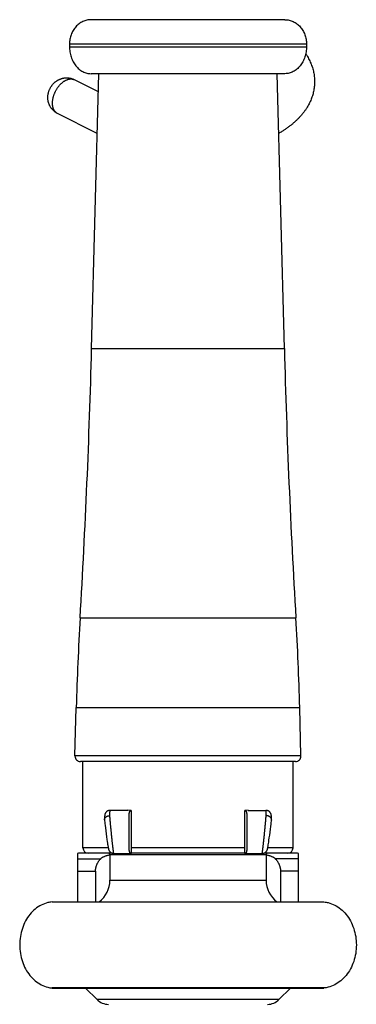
# Model space of a CAD drawing. Header units: millimetres. Extents: x 198 to 322, y 60 to 268.
# Tile 70 of 110: x 205.37 to 211.62, y 197.32 to 215.57. Entities that reach past the tile are written whole.
import ezdxf

# ---------------------------------------------------------------- set-up
doc = ezdxf.new("R2010")
doc.units = ezdxf.units.MM
doc.header["$LTSCALE"] = 30.734
doc.layers.get('0').update_dxf_attribs({"linetype": 'CONTINUOUS'})

msp = doc.modelspace()

# ---------------------------------------------------------------- linework, layer by layer
at = {"color": 7, "linetype": 'Continuous'}
for p, q in [((210.298, 215.567), (206.698, 215.567)), ((206.298, 215.117), (206.298, 215.067)), ((210.698, 215.117), (210.698, 215.067)), ((206.834, 214.23), (206.39, 214.455)), ((210.298, 214.567), (206.698, 214.567)), ((206.709, 209.47), (206.843, 214.567)), ((210.287, 209.47), (210.153, 214.567)), ((206.813, 213.456), (206.073, 213.831)), ((206.4, 201.92), (206.424, 202.817)), ((210.595, 201.92), (210.572, 202.817)), ((210.495, 201.817), (206.5, 201.817)), ((206.548, 200.217), (206.548, 201.817)), ((210.448, 200.217), (210.448, 201.817)), ((206.948, 200.764), (206.947, 200.753)), ((206.947, 200.753), (206.947, 200.739)), ((206.949, 200.786), (206.948, 200.78)), ((206.948, 200.78), (206.948, 200.774)), ((206.948, 200.774), (206.948, 200.764)), ((206.95, 200.8), (206.949, 200.797)), ((206.949, 200.797), (206.949, 200.792)), ((206.949, 200.792), (206.949, 200.786)), ((206.951, 200.813), (206.95, 200.81)), ((206.95, 200.81), (206.95, 200.808)), ((206.95, 200.808), (206.95, 200.805)), ((206.95, 200.805), (206.95, 200.803)), ((206.95, 200.803), (206.95, 200.8)), ((207.052, 200.912), (207.051, 200.912)), ((207.383, 200.912), (207.052, 200.912)), ((207.448, 200.112), (207.448, 200.897)), ((209.548, 200.897), (209.548, 200.112)), ((209.612, 200.912), (209.943, 200.912)), ((209.943, 200.912), (209.944, 200.912)), ((209.946, 200.912), (209.944, 200.912)), ((210.045, 200.812), (210.045, 200.815)), ((210.045, 200.81), (210.045, 200.812)), ((210.045, 200.807), (210.045, 200.81)), ((210.046, 200.805), (210.045, 200.807)), ((210.046, 200.802), (210.046, 200.805)), ((210.046, 200.799), (210.046, 200.802)), ((210.046, 200.796), (210.046, 200.799)), ((210.047, 200.791), (210.046, 200.796)), ((210.047, 200.786), (210.047, 200.791)), ((210.047, 200.78), (210.047, 200.786)), ((210.048, 200.771), (210.047, 200.78)), ((210.048, 200.761), (210.048, 200.771)), ((210.048, 200.747), (210.048, 200.761)), ((206.947, 200.736), (206.947, 200.733)), ((206.947, 200.733), (206.948, 200.72)), ((206.948, 200.72), (206.951, 200.696)), ((206.951, 200.696), (206.954, 200.67)), ((206.954, 200.67), (206.958, 200.634)), ((206.958, 200.634), (206.964, 200.589)), ((206.964, 200.589), (206.971, 200.534)), ((210.029, 200.566), (210.035, 200.612)), ((210.035, 200.612), (210.04, 200.656)), ((210.04, 200.656), (210.044, 200.69)), ((210.044, 200.69), (210.047, 200.714)), ((210.047, 200.714), (210.049, 200.733)), ((210.049, 200.739), (210.048, 200.747)), ((210.049, 200.736), (210.049, 200.733)), ((206.971, 200.534), (206.978, 200.477)), ((206.978, 200.477), (206.985, 200.422)), ((206.985, 200.422), (206.992, 200.375)), ((210.001, 200.358), (210.007, 200.402)), ((210.007, 200.402), (210.014, 200.453)), ((210.014, 200.453), (210.022, 200.509)), ((210.022, 200.509), (210.029, 200.566)), ((206.992, 200.375), (206.998, 200.337)), ((206.998, 200.337), (207.002, 200.306)), ((207.002, 200.306), (207.006, 200.285)), ((207.006, 200.285), (207.009, 200.266)), ((207.009, 200.266), (207.011, 200.253)), ((207.011, 200.253), (207.013, 200.242)), ((207.013, 200.242), (207.014, 200.233)), ((207.014, 200.233), (207.015, 200.226)), ((207.015, 200.226), (207.016, 200.221)), ((207.016, 200.221), (207.017, 200.216)), ((207.017, 200.216), (207.018, 200.212)), ((207.018, 200.212), (207.019, 200.209)), ((207.019, 200.209), (207.019, 200.207)), ((207.019, 200.207), (207.02, 200.205)), ((207.02, 200.205), (207.02, 200.202)), ((209.975, 200.201), (209.976, 200.203)), ((209.976, 200.206), (209.977, 200.209)), ((209.976, 200.203), (209.976, 200.206)), ((209.977, 200.211), (209.978, 200.214)), ((209.977, 200.209), (209.977, 200.211)), ((209.978, 200.214), (209.979, 200.219)), ((209.979, 200.219), (209.98, 200.224)), ((209.98, 200.224), (209.981, 200.229)), ((209.981, 200.229), (209.982, 200.237)), ((209.982, 200.237), (209.984, 200.246)), ((209.984, 200.246), (209.986, 200.259)), ((209.986, 200.259), (209.988, 200.274)), ((209.988, 200.274), (209.992, 200.296)), ((209.992, 200.296), (209.996, 200.322)), ((209.996, 200.322), (210.001, 200.358)), ((206.448, 200.114), (206.448, 199.217)), ((207.09, 200.117), (206.478, 200.117)), ((206.598, 200.117), (206.598, 200.131)), ((207.02, 200.202), (207.021, 200.2)), ((207.021, 200.2), (207.021, 200.198)), ((207.048, 200.092), (207.048, 199.617)), ((207.119, 200.113), (207.12, 200.112)), ((207.122, 200.112), (207.12, 200.112)), ((207.122, 200.112), (207.448, 200.112)), ((209.548, 200.117), (207.448, 200.117)), ((209.548, 200.112), (209.874, 200.112)), ((209.874, 200.112), (209.875, 200.112)), ((209.875, 200.112), (209.877, 200.113)), ((210.518, 200.117), (209.905, 200.117)), ((209.948, 200.092), (209.948, 199.617)), ((210.398, 200.117), (210.398, 200.131)), ((210.548, 199.217), (210.548, 200.114)), ((206.781, 199.788), (206.781, 199.217)), ((210.214, 199.788), (210.214, 199.217)), ((205.974, 199.217), (211.022, 199.217)), ((205.974, 199.215), (205.974, 199.217)), ((205.974, 199.215), (211.022, 199.215)), ((211.022, 199.215), (211.022, 199.217)), ((211.022, 197.62), (205.974, 197.62)), ((205.974, 197.617), (205.974, 197.62)), ((205.974, 197.617), (211.022, 197.617)), ((206.598, 197.617), (206.81, 197.405)), ((210.398, 197.617), (210.186, 197.405)), ((211.022, 197.617), (211.022, 197.62))]:
    msp.add_line(p, q, dxfattribs=at)
at = {"color": 9, "linetype": 'Continuous'}
for p, q in [((206.298, 215.117), (210.698, 215.117)), ((206.298, 215.067), (210.698, 215.067)), ((206.709, 209.47), (210.287, 209.47)), ((206.495, 204.481), (210.5, 204.481)), ((206.424, 202.817), (210.572, 202.817)), ((210.595, 201.92), (206.4, 201.92)), ((207.028, 200.217), (206.548, 200.217)), ((209.548, 200.217), (207.448, 200.217)), ((210.448, 200.217), (209.967, 200.217)), ((207.048, 200.092), (209.948, 200.092)), ((207.121, 200.114), (207.121, 200.114)), ((209.875, 200.114), (209.875, 200.114)), ((206.448, 200.016), (206.878, 200.016)), ((210.548, 200.016), (210.117, 200.016)), ((206.448, 199.788), (206.781, 199.788)), ((210.548, 199.788), (210.214, 199.788)), ((207.048, 199.617), (209.948, 199.617)), ((210.186, 197.405), (206.81, 197.405))]:
    msp.add_line(p, q, dxfattribs=at)
at = {"color": 7, "linetype": 'Continuous'}
for points in [[(207.051, 200.912), (207.049, 200.912), (207.045, 200.912), (207.042, 200.912), (207.038, 200.912), (207.035, 200.911), (207.031, 200.91), (207.028, 200.91), (207.025, 200.909), (207.021, 200.908), (207.018, 200.906), (207.014, 200.905), (207.011, 200.904), (207.008, 200.902), (207.005, 200.901), (207.002, 200.899), (206.999, 200.897), (206.996, 200.895), (206.993, 200.893), (206.99, 200.891), (206.987, 200.889), (206.985, 200.887), (206.982, 200.884), (206.98, 200.882), (206.978, 200.88), (206.976, 200.877), (206.974, 200.875), (206.972, 200.873), (206.971, 200.871), (206.969, 200.868), (206.967, 200.866), (206.966, 200.864), (206.965, 200.862), (206.964, 200.859), (206.963, 200.857), (206.962, 200.855), (206.961, 200.853), (206.96, 200.852), (206.959, 200.85), (206.958, 200.848), (206.958, 200.846), (206.957, 200.845), (206.957, 200.843), (206.956, 200.842), (206.956, 200.84), (206.955, 200.839), (206.955, 200.838), (206.955, 200.836), (206.954, 200.835), (206.954, 200.834), (206.954, 200.833), (206.953, 200.831), (206.953, 200.83), (206.953, 200.829), (206.953, 200.828), (206.952, 200.827), (206.952, 200.826), (206.952, 200.824), (206.952, 200.823), (206.952, 200.822), (206.952, 200.821), (206.951, 200.82), (206.951, 200.819), (206.951, 200.818), (206.951, 200.817), (206.951, 200.816), (206.951, 200.815), (206.951, 200.813)], [(210.045, 200.815), (210.045, 200.816), (210.045, 200.817), (210.044, 200.818), (210.044, 200.819), (210.044, 200.82), (210.044, 200.821), (210.044, 200.822), (210.044, 200.823), (210.043, 200.825), (210.043, 200.826), (210.043, 200.827), (210.043, 200.828), (210.043, 200.829), (210.042, 200.831), (210.042, 200.832), (210.042, 200.833), (210.041, 200.834), (210.041, 200.836), (210.041, 200.837), (210.04, 200.838), (210.04, 200.84), (210.04, 200.841), (210.039, 200.842), (210.039, 200.844), (210.038, 200.845), (210.038, 200.847), (210.037, 200.849), (210.036, 200.851), (210.035, 200.852), (210.034, 200.854), (210.034, 200.856), (210.032, 200.858), (210.031, 200.861), (210.03, 200.863), (210.029, 200.865), (210.027, 200.867), (210.026, 200.869), (210.024, 200.871), (210.023, 200.874), (210.021, 200.876), (210.019, 200.878), (210.017, 200.88), (210.015, 200.883), (210.013, 200.885), (210.01, 200.887), (210.008, 200.889), (210.005, 200.891), (210.002, 200.893), (210, 200.895), (209.997, 200.897), (209.994, 200.899), (209.991, 200.901), (209.987, 200.902), (209.984, 200.904), (209.981, 200.905), (209.978, 200.906), (209.974, 200.908), (209.971, 200.909), (209.967, 200.91), (209.964, 200.91), (209.961, 200.911), (209.957, 200.912), (209.954, 200.912), (209.95, 200.912), (209.946, 200.912)], [(207.021, 200.198), (207.021, 200.197), (207.022, 200.195)], [(207.022, 200.195), (207.022, 200.194), (207.022, 200.193), (207.023, 200.192), (207.023, 200.191), (207.023, 200.19), (207.024, 200.189), (207.024, 200.188), (207.024, 200.187), (207.024, 200.186), (207.025, 200.185), (207.025, 200.184), (207.026, 200.183), (207.026, 200.182), (207.026, 200.18), (207.027, 200.179), (207.027, 200.178), (207.028, 200.177), (207.028, 200.176), (207.029, 200.175), (207.029, 200.173), (207.03, 200.172), (207.03, 200.171), (207.031, 200.169), (207.032, 200.168), (207.033, 200.166), (207.033, 200.165), (207.034, 200.163), (207.035, 200.161), (207.036, 200.16), (207.038, 200.158), (207.039, 200.156), (207.04, 200.154), (207.041, 200.152), (207.043, 200.151), (207.044, 200.149), (207.046, 200.147), (207.048, 200.145), (207.049, 200.143), (207.051, 200.141), (207.053, 200.139), (207.055, 200.138), (207.057, 200.136), (207.06, 200.134), (207.062, 200.132), (207.064, 200.13), (207.067, 200.129), (207.07, 200.127), (207.072, 200.125), (207.075, 200.124), (207.078, 200.122), (207.081, 200.121), (207.084, 200.12), (207.088, 200.118), (207.091, 200.117), (207.094, 200.116), (207.098, 200.115), (207.101, 200.115), (207.105, 200.114), (207.108, 200.113), (207.112, 200.113), (207.115, 200.113), (207.119, 200.113)], [(209.877, 200.113), (209.88, 200.113), (209.884, 200.113), (209.887, 200.113), (209.891, 200.114), (209.894, 200.115), (209.898, 200.115), (209.901, 200.116), (209.905, 200.117), (209.908, 200.118), (209.911, 200.12), (209.914, 200.121), (209.917, 200.122), (209.92, 200.124), (209.923, 200.125), (209.925, 200.127), (209.928, 200.128), (209.93, 200.13), (209.933, 200.131), (209.935, 200.133), (209.937, 200.135), (209.939, 200.137), (209.941, 200.138), (209.943, 200.14), (209.945, 200.142), (209.947, 200.144), (209.949, 200.146), (209.95, 200.147), (209.952, 200.149), (209.953, 200.151), (209.955, 200.153), (209.956, 200.155), (209.957, 200.157), (209.958, 200.158), (209.959, 200.16), (209.961, 200.162), (209.962, 200.164), (209.962, 200.165), (209.963, 200.167), (209.964, 200.168), (209.965, 200.17), (209.965, 200.171), (209.966, 200.172), (209.967, 200.174), (209.967, 200.175), (209.968, 200.176), (209.968, 200.177), (209.969, 200.179), (209.969, 200.18), (209.969, 200.181), (209.97, 200.182), (209.97, 200.183), (209.971, 200.184), (209.971, 200.186), (209.971, 200.187), (209.972, 200.188), (209.972, 200.189), (209.972, 200.19), (209.973, 200.191), (209.973, 200.192), (209.973, 200.193), (209.973, 200.194), (209.974, 200.195), (209.974, 200.197), (209.974, 200.198), (209.975, 200.199), (209.975, 200.201)]]:
    msp.add_lwpolyline(points, dxfattribs=at)
for centre, radius, start, end in [((56.76, 213.397), 150, 356.59226, 358.5), ((360.235, 213.397), 150, 181.5, 183.40774), ((256.407, 201.509), 50, 176.5923, 178.5), ((160.589, 201.509), 50, 1.5, 3.4077), ((206.5, 201.917), 0.1, 178.5, 270), ((210.495, 201.917), 0.1, 270, 1.5), ((207.382, 199.997), 0.916, 86.5622, 89.9395), ((209.613, 199.997), 0.916, 90.0605, 93.4378), ((207.004, 200.738), 0.057, 178.319, 181.3014), ((209.992, 200.738), 0.057, 358.6986, 1.681), ((206.648, 200.217), 0.1, 180, 270), ((210.348, 200.217), 0.1, 270, 360), ((206.478, 199.967), 0.15, 90, 101.539), ((207.023, 200.092), 0.025, 0, 90), ((209.973, 200.092), 0.025, 90, 180), ((210.518, 199.967), 0.15, 78.461, 90), ((206.548, 199.617), 0.5, 306.8699, 360), ((210.448, 199.617), 0.5, 180, 233.1301), ((207.022, 197.617), 0.3, 225, 270), ((209.974, 197.617), 0.3, 270, 315)]:
    msp.add_arc(centre, radius, start, end, dxfattribs=at)
for points, knots in [([(206.698, 215.567), (206.672, 215.567), (206.619, 215.562), (206.543, 215.536), (206.473, 215.494), (206.412, 215.437), (206.363, 215.368), (206.326, 215.29), (206.303, 215.206), (206.298, 215.147), (206.298, 215.117)], [0, 0, 0, 0, 0.0785137, 0.1578001, 0.2384949, 0.3209935, 0.4054011, 0.4915349, 0.5789668, 0.6670933, 0.6670933, 0.6670933, 0.6670933]), ([(210.298, 215.567), (210.324, 215.567), (210.377, 215.562), (210.453, 215.536), (210.522, 215.494), (210.583, 215.437), (210.633, 215.368), (210.67, 215.29), (210.693, 215.206), (210.698, 215.147), (210.698, 215.117)], [0, 0, 0, 0, 0.0785137, 0.1578001, 0.2384949, 0.3209935, 0.4054011, 0.4915349, 0.5789668, 0.6670933, 0.6670933, 0.6670933, 0.6670933]), ([(206.298, 215.067), (206.298, 215.035), (206.303, 214.97), (206.325, 214.876), (206.362, 214.789), (206.412, 214.713), (206.473, 214.65), (206.542, 214.603), (206.618, 214.574), (206.672, 214.567), (206.698, 214.567)], [0, 0, 0, 0, 0.0978475, 0.1943665, 0.2883814, 0.3790203, 0.4658572, 0.5490274, 0.6292779, 0.7079033, 0.7079033, 0.7079033, 0.7079033]), ([(210.698, 215.067), (210.698, 215.035), (210.693, 214.97), (210.67, 214.876), (210.633, 214.789), (210.584, 214.713), (210.523, 214.65), (210.453, 214.603), (210.377, 214.574), (210.324, 214.567), (210.298, 214.567)], [0, 0, 0, 0, 0.0978475, 0.1943665, 0.2883814, 0.3790203, 0.4658572, 0.5490274, 0.6292779, 0.7079033, 0.7079033, 0.7079033, 0.7079033]), ([(210.683, 214.933), (210.685, 214.931), (210.695, 214.916), (210.714, 214.887), (210.737, 214.845), (210.758, 214.804), (210.777, 214.762), (210.793, 214.721), (210.808, 214.679), (210.82, 214.637), (210.83, 214.595), (210.837, 214.554), (210.843, 214.512), (210.847, 214.47), (210.848, 214.439), (210.848, 214.421), (210.848, 214.418)], [0, 0, 0, 0, 0.0077134, 0.0563817, 0.1036817, 0.1501711, 0.1958239, 0.2404097, 0.28443, 0.327971, 0.3707835, 0.4132961, 0.455591, 0.4976529, 0.5396144, 0.5488431, 0.5488431, 0.5488431, 0.5488431]), ([(205.896, 214.125), (205.896, 214.131), (205.896, 214.143), (205.897, 214.161), (205.9, 214.18), (205.903, 214.198), (205.907, 214.217), (205.913, 214.235), (205.919, 214.253), (205.926, 214.271), (205.934, 214.288), (205.942, 214.304), (205.952, 214.32), (205.962, 214.336), (205.972, 214.35), (205.984, 214.364), (205.995, 214.378), (206.007, 214.39), (206.02, 214.402), (206.033, 214.413), (206.047, 214.424), (206.061, 214.434), (206.075, 214.443), (206.09, 214.451), (206.105, 214.459), (206.12, 214.465), (206.136, 214.471), (206.152, 214.476), (206.167, 214.481), (206.183, 214.484), (206.199, 214.487), (206.215, 214.489), (206.232, 214.49), (206.248, 214.49), (206.264, 214.489), (206.28, 214.488), (206.296, 214.486), (206.312, 214.483), (206.328, 214.479), (206.344, 214.474), (206.359, 214.469), (206.375, 214.462), (206.385, 214.458), (206.39, 214.455)], [0, 0, 0, 0, 0.01794, 0.0360652, 0.054193, 0.0732271, 0.0926588, 0.1116643, 0.130782, 0.149726, 0.168368, 0.1868828, 0.2053443, 0.2238318, 0.2416612, 0.2596179, 0.2777836, 0.2948152, 0.3119482, 0.3294966, 0.3469592, 0.3638991, 0.3809468, 0.3977873, 0.414826, 0.4312198, 0.4481317, 0.4642335, 0.4806175, 0.4972411, 0.5130878, 0.5293968, 0.5458739, 0.5616918, 0.5779057, 0.5945062, 0.6104183, 0.6266118, 0.6430882, 0.6595047, 0.6758514, 0.6923693, 0.7090203, 0.7090203, 0.7090203, 0.7090203]), ([(210.848, 214.418), (210.848, 214.407), (210.847, 214.383), (210.845, 214.344), (210.84, 214.301), (210.833, 214.259), (210.824, 214.217), (210.813, 214.175), (210.799, 214.133), (210.784, 214.091), (210.766, 214.049), (210.745, 214.007), (210.722, 213.965), (210.697, 213.923), (210.669, 213.882), (210.638, 213.841), (210.605, 213.8), (210.569, 213.76), (210.531, 213.72), (210.49, 213.681), (210.447, 213.643), (210.401, 213.606), (210.353, 213.57), (210.303, 213.534), (210.251, 213.5), (210.211, 213.476), (210.187, 213.462), (210.182, 213.459)], [0, 0, 0, 0, 0.032752, 0.074861, 0.117209, 0.159806, 0.202742, 0.246404, 0.290561, 0.335296, 0.381119, 0.427766, 0.475245, 0.524155, 0.574116, 0.625157, 0.677994, 0.731901, 0.786874, 0.843075, 0.901054, 0.960025, 1.019906, 1.081016, 1.143268, 1.20625, 1.224196, 1.224196, 1.224196, 1.224196]), ([(206.073, 213.831), (206.068, 213.833), (206.059, 213.838), (206.045, 213.847), (206.031, 213.856), (206.018, 213.866), (206.005, 213.877), (205.993, 213.889), (205.981, 213.901), (205.97, 213.914), (205.959, 213.927), (205.95, 213.941), (205.941, 213.956), (205.932, 213.971), (205.925, 213.987), (205.918, 214.003), (205.912, 214.02), (205.907, 214.037), (205.903, 214.054), (205.9, 214.072), (205.897, 214.089), (205.896, 214.107), (205.896, 214.119), (205.896, 214.125)], [0, 0, 0, 0, 0.0164494, 0.0329221, 0.0494588, 0.0662067, 0.0828343, 0.099697, 0.1166439, 0.1333643, 0.1507066, 0.1676743, 0.1850392, 0.2022946, 0.2197153, 0.2371946, 0.2547909, 0.2723903, 0.2902606, 0.3078809, 0.3260587, 0.34409, 0.3620875, 0.3620875, 0.3620875, 0.3620875]), ([(206.947, 200.739), (206.947, 200.74), (206.947, 200.742), (206.948, 200.747), (206.949, 200.752), (206.95, 200.757), (206.952, 200.762), (206.955, 200.767), (206.958, 200.772), (206.961, 200.776), (206.965, 200.781), (206.969, 200.785), (206.973, 200.789), (206.978, 200.793), (206.983, 200.796), (206.989, 200.8), (206.994, 200.803), (207, 200.805), (207.007, 200.808), (207.013, 200.81), (207.02, 200.811), (207.026, 200.813), (207.033, 200.814), (207.04, 200.814), (207.045, 200.815), (207.047, 200.815)], [0, 0, 0, 0, 0.002248, 0.0074849, 0.0127614, 0.0180944, 0.0234991, 0.028989, 0.0345754, 0.0402669, 0.0460702, 0.0519892, 0.0580254, 0.0641782, 0.0704449, 0.0768211, 0.0833006, 0.0898746, 0.0965326, 0.1032627, 0.1100528, 0.1168904, 0.1237623, 0.1306549, 0.1375544, 0.1375544, 0.1375544, 0.1375544]), ([(207.448, 200.112), (207.446, 200.112), (207.442, 200.113), (207.437, 200.114), (207.432, 200.116), (207.428, 200.119), (207.424, 200.123), (207.42, 200.128), (207.417, 200.133), (207.415, 200.139), (207.412, 200.146), (207.411, 200.154), (207.409, 200.162), (207.408, 200.171), (207.408, 200.181), (207.408, 200.192), (207.408, 200.203), (207.408, 200.216), (207.408, 200.23), (207.408, 200.244), (207.408, 200.259), (207.408, 200.274), (207.408, 200.29), (207.408, 200.307), (207.408, 200.324), (207.408, 200.342), (207.408, 200.36), (207.408, 200.378), (207.408, 200.397), (207.408, 200.416), (207.408, 200.435), (207.408, 200.454), (207.408, 200.474), (207.408, 200.493), (207.408, 200.513), (207.408, 200.532), (207.408, 200.552), (207.408, 200.571), (207.408, 200.591), (207.408, 200.61), (207.408, 200.629), (207.408, 200.647), (207.408, 200.666), (207.408, 200.684), (207.408, 200.701), (207.408, 200.718), (207.408, 200.735), (207.408, 200.751), (207.408, 200.766), (207.408, 200.781), (207.408, 200.795), (207.408, 200.809), (207.408, 200.822), (207.408, 200.834), (207.408, 200.844), (207.408, 200.854), (207.409, 200.863), (207.411, 200.871), (207.412, 200.879), (207.415, 200.886), (207.417, 200.892), (207.42, 200.897), (207.424, 200.902), (207.428, 200.906), (207.432, 200.909), (207.435, 200.91), (207.437, 200.911)], [0, 0, 0, 0, 0.0056821, 0.0110667, 0.016305, 0.0215587, 0.026986, 0.0327261, 0.0388804, 0.045526, 0.052758, 0.0606152, 0.0689958, 0.077925, 0.0876308, 0.0983776, 0.1103269, 0.1232192, 0.1367747, 0.1509863, 0.1658657, 0.1813624, 0.1974305, 0.2140345, 0.2311356, 0.2486918, 0.2666607, 0.2849987, 0.3036619, 0.3226051, 0.3417825, 0.361148, 0.3806546, 0.4002554, 0.419903, 0.43955, 0.459149, 0.4786526, 0.4980137, 0.5171856, 0.5361222, 0.5547775, 0.5731066, 0.5910653, 0.6086104, 0.625699, 0.6422896, 0.6583437, 0.6738236, 0.6886885, 0.7028952, 0.7164127, 0.7292195, 0.7411483, 0.7519162, 0.7616288, 0.7705764, 0.7789582, 0.7867963, 0.7940098, 0.8006418, 0.806783, 0.8125116, 0.8179315, 0.8231817, 0.8284235, 0.8284235, 0.8284235, 0.8284235]), ([(207.448, 200.897), (207.448, 200.898), (207.448, 200.899), (207.448, 200.9), (207.447, 200.901), (207.447, 200.903), (207.446, 200.904), (207.445, 200.905), (207.445, 200.907), (207.444, 200.908), (207.443, 200.909), (207.442, 200.909), (207.44, 200.91), (207.439, 200.91), (207.438, 200.911), (207.437, 200.911), (207.437, 200.911)], [0, 0, 0, 0, 0.00141239, 0.0028622, 0.00432954, 0.0058096, 0.0072888, 0.00874994, 0.01018915, 0.01159554, 0.01295499, 0.01426737, 0.01553182, 0.01674586, 0.01791619, 0.01904438, 0.01904438, 0.01904438, 0.01904438]), ([(209.559, 200.911), (209.56, 200.91), (209.563, 200.909), (209.568, 200.906), (209.572, 200.902), (209.575, 200.897), (209.578, 200.892), (209.581, 200.886), (209.583, 200.879), (209.585, 200.871), (209.586, 200.863), (209.587, 200.854), (209.588, 200.844), (209.588, 200.834), (209.588, 200.822), (209.588, 200.809), (209.588, 200.796), (209.588, 200.782), (209.588, 200.767), (209.588, 200.751), (209.588, 200.735), (209.588, 200.719), (209.588, 200.702), (209.588, 200.684), (209.588, 200.666), (209.588, 200.648), (209.588, 200.629), (209.588, 200.61), (209.588, 200.591), (209.588, 200.572), (209.588, 200.552), (209.588, 200.533), (209.588, 200.513), (209.588, 200.493), (209.588, 200.474), (209.588, 200.454), (209.588, 200.435), (209.588, 200.416), (209.588, 200.397), (209.588, 200.378), (209.588, 200.36), (209.588, 200.342), (209.588, 200.324), (209.588, 200.307), (209.588, 200.291), (209.588, 200.275), (209.588, 200.259), (209.588, 200.244), (209.588, 200.23), (209.588, 200.216), (209.588, 200.204), (209.588, 200.192), (209.588, 200.181), (209.587, 200.171), (209.586, 200.162), (209.585, 200.154), (209.583, 200.146), (209.581, 200.139), (209.578, 200.133), (209.575, 200.128), (209.572, 200.123), (209.568, 200.119), (209.564, 200.116), (209.559, 200.114), (209.553, 200.113), (209.55, 200.112), (209.548, 200.112)], [0, 0, 0, 0, 0.0052423, 0.010493, 0.015914, 0.0216445, 0.027788, 0.0344297, 0.0416467, 0.0494553, 0.0578409, 0.0668433, 0.0765936, 0.0873203, 0.0990936, 0.1118167, 0.1253381, 0.1395348, 0.1543796, 0.169853, 0.1859035, 0.2024877, 0.2195713, 0.2371131, 0.2550687, 0.2733951, 0.2920488, 0.3109843, 0.3301558, 0.3495173, 0.3690218, 0.3886223, 0.4082715, 0.4279219, 0.4475261, 0.4670367, 0.4864066, 0.505589, 0.5245377, 0.5432069, 0.5615515, 0.5795269, 0.5970905, 0.6141996, 0.6308111, 0.6468869, 0.6623921, 0.6772801, 0.6915101, 0.7050636, 0.7178589, 0.7297266, 0.7405109, 0.7502831, 0.7593112, 0.7677331, 0.7755817, 0.7828216, 0.7894839, 0.7956485, 0.801395, 0.8068266, 0.8120809, 0.8173187, 0.8227111, 0.8284172, 0.8284172, 0.8284172, 0.8284172]), ([(209.559, 200.911), (209.558, 200.911), (209.557, 200.911), (209.556, 200.91), (209.555, 200.91), (209.554, 200.909), (209.553, 200.909), (209.552, 200.908), (209.551, 200.907), (209.55, 200.905), (209.549, 200.904), (209.549, 200.903), (209.548, 200.901), (209.548, 200.9), (209.548, 200.899), (209.548, 200.898), (209.548, 200.897)], [0, 0, 0, 0, 0.0011281, 0.0022985, 0.00351254, 0.00477696, 0.00608944, 0.00744884, 0.00885521, 0.01029453, 0.01175566, 0.01323486, 0.01471497, 0.01618229, 0.01763213, 0.01904454, 0.01904454, 0.01904454, 0.01904454]), ([(210.049, 200.739), (210.049, 200.74), (210.049, 200.742), (210.048, 200.747), (210.047, 200.752), (210.045, 200.757), (210.043, 200.762), (210.041, 200.767), (210.038, 200.772), (210.035, 200.776), (210.031, 200.781), (210.027, 200.785), (210.022, 200.789), (210.018, 200.793), (210.012, 200.796), (210.007, 200.8), (210.001, 200.803), (209.995, 200.805), (209.989, 200.808), (209.982, 200.81), (209.976, 200.811), (209.969, 200.813), (209.962, 200.814), (209.956, 200.814), (209.951, 200.815), (209.949, 200.815)], [0, 0, 0, 0, 0.002248, 0.0074849, 0.0127614, 0.0180944, 0.0234991, 0.028989, 0.0345754, 0.0402669, 0.0460702, 0.0519892, 0.0580254, 0.0641782, 0.0704449, 0.0768211, 0.0833006, 0.0898746, 0.0965326, 0.1032627, 0.1100528, 0.1168904, 0.1237623, 0.1306549, 0.1375544, 0.1375544, 0.1375544, 0.1375544]), ([(206.878, 200.016), (206.881, 200.019), (206.885, 200.023), (206.893, 200.03), (206.902, 200.036), (206.913, 200.043), (206.925, 200.05), (206.94, 200.057), (206.957, 200.064), (206.977, 200.071), (207, 200.078), (207.024, 200.084), (207.04, 200.088), (207.048, 200.089)], [0, 0, 0, 0, 0.0089594, 0.0189963, 0.0302833, 0.0430242, 0.0574149, 0.0736788, 0.0920834, 0.1129307, 0.1365526, 0.1633162, 0.1868815, 0.1868815, 0.1868815, 0.1868815]), ([(209.948, 200.089), (209.956, 200.088), (209.972, 200.084), (209.996, 200.078), (210.019, 200.071), (210.038, 200.064), (210.056, 200.057), (210.07, 200.05), (210.083, 200.043), (210.094, 200.036), (210.103, 200.03), (210.111, 200.023), (210.115, 200.019), (210.117, 200.016)], [0, 0, 0, 0, 0.0235916, 0.0503499, 0.0739674, 0.0948108, 0.1132118, 0.1294725, 0.1438609, 0.1565999, 0.1678856, 0.1779219, 0.1868815, 0.1868815, 0.1868815, 0.1868815]), ([(206.781, 199.788), (206.781, 199.794), (206.782, 199.804), (206.783, 199.82), (206.785, 199.836), (206.788, 199.852), (206.792, 199.868), (206.797, 199.884), (206.803, 199.9), (206.81, 199.917), (206.818, 199.933), (206.827, 199.95), (206.838, 199.966), (206.85, 199.983), (206.864, 200), (206.873, 200.011), (206.878, 200.016)], [0, 0, 0, 0, 0.0158236, 0.0317113, 0.0477297, 0.0639473, 0.0804319, 0.0972544, 0.1144925, 0.1322189, 0.1505238, 0.1694859, 0.1892056, 0.2097779, 0.2313103, 0.2539168, 0.2539168, 0.2539168, 0.2539168]), ([(210.117, 200.016), (210.122, 200.011), (210.132, 200), (210.146, 199.983), (210.158, 199.966), (210.168, 199.95), (210.178, 199.933), (210.186, 199.917), (210.193, 199.9), (210.199, 199.884), (210.204, 199.868), (210.207, 199.852), (210.211, 199.836), (210.213, 199.82), (210.214, 199.804), (210.214, 199.794), (210.214, 199.788)], [0, 0, 0, 0, 0.0226065, 0.0441389, 0.0647112, 0.0844309, 0.1033929, 0.1216978, 0.1394242, 0.1566624, 0.1734849, 0.1899695, 0.2061871, 0.2222055, 0.2380932, 0.2539168, 0.2539168, 0.2539168, 0.2539168]), ([(205.974, 199.215), (205.948, 199.213), (205.879, 199.201), (205.77, 199.16), (205.657, 199.085), (205.558, 198.985), (205.478, 198.863), (205.418, 198.724), (205.381, 198.574), (205.369, 198.417), (205.381, 198.261), (205.418, 198.111), (205.478, 197.972), (205.558, 197.85), (205.657, 197.75), (205.77, 197.675), (205.879, 197.634), (205.948, 197.622), (205.974, 197.62)], [0, 0, 0, 0, 0.079143, 0.2093, 0.343813, 0.483814, 0.629523, 0.780312, 0.934878, 1.091449, 1.24802, 1.402586, 1.553375, 1.699084, 1.839085, 1.973598, 2.103755, 2.182898, 2.182898, 2.182898, 2.182898]), ([(211.022, 199.215), (211.048, 199.213), (211.117, 199.201), (211.225, 199.16), (211.338, 199.085), (211.437, 198.985), (211.518, 198.863), (211.578, 198.724), (211.615, 198.574), (211.627, 198.417), (211.615, 198.261), (211.578, 198.111), (211.518, 197.972), (211.437, 197.85), (211.338, 197.75), (211.225, 197.675), (211.117, 197.634), (211.048, 197.622), (211.022, 197.62)], [0, 0, 0, 0, 0.079143, 0.2093, 0.343813, 0.483814, 0.629523, 0.780312, 0.934878, 1.091449, 1.24802, 1.402586, 1.553375, 1.699084, 1.839085, 1.973598, 2.103755, 2.182898, 2.182898, 2.182898, 2.182898])]:
    msp.add_open_spline(points, degree=3, knots=knots, dxfattribs=at)
at = {"color": 9, "linetype": 'Continuous'}
for points, knots in [([(205.982, 214.02), (205.982, 214.026), (205.983, 214.038), (205.984, 214.056), (205.986, 214.075), (205.989, 214.093), (205.993, 214.112), (205.997, 214.131), (206.003, 214.15), (206.009, 214.169), (206.016, 214.188), (206.023, 214.207), (206.031, 214.225), (206.04, 214.244), (206.05, 214.262), (206.06, 214.279), (206.071, 214.296), (206.082, 214.313), (206.094, 214.329), (206.107, 214.344), (206.119, 214.359), (206.133, 214.373), (206.146, 214.386), (206.16, 214.398), (206.174, 214.41), (206.188, 214.42), (206.202, 214.43), (206.217, 214.439), (206.231, 214.446), (206.246, 214.453), (206.26, 214.458), (206.274, 214.463), (206.289, 214.466), (206.303, 214.469), (206.316, 214.47), (206.33, 214.47), (206.343, 214.469), (206.356, 214.467), (206.368, 214.464), (206.38, 214.46), (206.386, 214.457), (206.39, 214.455)], [0, 0, 0, 0, 0.0178372, 0.0360688, 0.0546696, 0.073611, 0.0928614, 0.1123868, 0.1321507, 0.1521149, 0.1722395, 0.1924837, 0.2128055, 0.2331625, 0.2535121, 0.2738116, 0.2940187, 0.3140919, 0.3339905, 0.3536753, 0.3731086, 0.3922548, 0.4110807, 0.4295555, 0.4476519, 0.465346, 0.4826177, 0.4994516, 0.515837, 0.5317687, 0.5472475, 0.5622807, 0.5768823, 0.5910739, 0.604885, 0.6183524, 0.6315212, 0.6444434, 0.6571775, 0.6697874, 0.680149, 0.680149, 0.680149, 0.680149]), ([(206.073, 213.831), (206.073, 213.831), (206.068, 213.833), (206.06, 213.838), (206.05, 213.845), (206.04, 213.854), (206.031, 213.863), (206.023, 213.874), (206.015, 213.885), (206.009, 213.897), (206.002, 213.91), (205.997, 213.924), (205.993, 213.938), (205.989, 213.954), (205.986, 213.969), (205.984, 213.986), (205.983, 214.003), (205.982, 214.014), (205.982, 214.02)], [0, 0, 0, 0, 0.0021932, 0.0147582, 0.027404, 0.0401968, 0.0531988, 0.0664664, 0.0800493, 0.0939895, 0.1083215, 0.1230719, 0.1382595, 0.1538961, 0.1699866, 0.1865296, 0.203518, 0.2209394, 0.2209394, 0.2209394, 0.2209394]), ([(207.047, 200.815), (207.047, 200.819), (207.047, 200.826), (207.048, 200.838), (207.048, 200.849), (207.048, 200.858), (207.048, 200.868), (207.049, 200.876), (207.049, 200.883), (207.05, 200.89), (207.05, 200.896), (207.05, 200.901), (207.051, 200.905), (207.051, 200.908), (207.051, 200.909), (207.051, 200.91)], [0, 0, 0, 0, 0.01214001, 0.02357193, 0.03426805, 0.04420262, 0.05335199, 0.06169522, 0.06921497, 0.07589556, 0.08172132, 0.08667773, 0.09075379, 0.09394287, 0.0952035, 0.0952035, 0.0952035, 0.0952035]), ([(207.121, 200.114), (207.12, 200.115), (207.12, 200.117), (207.119, 200.121), (207.118, 200.125), (207.117, 200.13), (207.116, 200.136), (207.115, 200.144), (207.114, 200.152), (207.113, 200.161), (207.112, 200.17), (207.11, 200.181), (207.109, 200.193), (207.107, 200.205), (207.106, 200.218), (207.104, 200.232), (207.102, 200.246), (207.101, 200.261), (207.099, 200.277), (207.097, 200.293), (207.095, 200.31), (207.093, 200.327), (207.091, 200.345), (207.089, 200.363), (207.087, 200.382), (207.085, 200.401), (207.083, 200.42), (207.081, 200.439), (207.079, 200.459), (207.077, 200.479), (207.076, 200.498), (207.074, 200.518), (207.072, 200.538), (207.07, 200.558), (207.068, 200.577), (207.066, 200.597), (207.064, 200.616), (207.062, 200.635), (207.061, 200.654), (207.059, 200.672), (207.057, 200.69), (207.056, 200.708), (207.054, 200.725), (207.053, 200.741), (207.052, 200.757), (207.05, 200.772), (207.049, 200.787), (207.048, 200.801), (207.047, 200.81), (207.047, 200.815)], [0, 0, 0, 0, 0.0025109, 0.0059829, 0.0104118, 0.0157893, 0.0221043, 0.0293427, 0.0374879, 0.0465213, 0.0564221, 0.067167, 0.0787306, 0.0910851, 0.1042009, 0.1180462, 0.132588, 0.147791, 0.1636178, 0.1800296, 0.1969862, 0.2144462, 0.2323666, 0.2507017, 0.2694046, 0.2884286, 0.3077278, 0.3272557, 0.3469631, 0.3667992, 0.3867133, 0.4066571, 0.4265827, 0.4464409, 0.4661804, 0.4857502, 0.5051024, 0.5241917, 0.5429729, 0.5613984, 0.579421, 0.5969956, 0.6140816, 0.63064, 0.646631, 0.6620144, 0.6767515, 0.6908057, 0.7041427, 0.7041427, 0.7041427, 0.7041427]), ([(207.051, 200.91), (207.051, 200.91), (207.051, 200.911), (207.051, 200.912), (207.052, 200.912)], [0, 0, 0, 0, 0.001039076, 0.003006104, 0.003006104, 0.003006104, 0.003006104]), ([(209.875, 200.114), (209.875, 200.115), (209.876, 200.117), (209.876, 200.121), (209.877, 200.125), (209.878, 200.13), (209.879, 200.136), (209.88, 200.144), (209.881, 200.152), (209.883, 200.161), (209.884, 200.17), (209.885, 200.181), (209.887, 200.193), (209.888, 200.205), (209.89, 200.218), (209.891, 200.232), (209.893, 200.246), (209.895, 200.261), (209.897, 200.277), (209.898, 200.293), (209.9, 200.31), (209.902, 200.327), (209.904, 200.345), (209.906, 200.363), (209.908, 200.382), (209.91, 200.401), (209.912, 200.42), (209.914, 200.439), (209.916, 200.459), (209.918, 200.479), (209.92, 200.498), (209.922, 200.518), (209.924, 200.538), (209.926, 200.558), (209.928, 200.577), (209.93, 200.597), (209.931, 200.616), (209.933, 200.635), (209.935, 200.654), (209.937, 200.672), (209.938, 200.69), (209.94, 200.708), (209.941, 200.725), (209.943, 200.741), (209.944, 200.757), (209.945, 200.772), (209.946, 200.787), (209.948, 200.801), (209.948, 200.81), (209.949, 200.815)], [0, 0, 0, 0, 0.0025109, 0.0059829, 0.0104118, 0.0157893, 0.0221043, 0.0293427, 0.0374879, 0.0465213, 0.0564221, 0.067167, 0.0787306, 0.0910851, 0.1042009, 0.1180462, 0.132588, 0.147791, 0.1636178, 0.1800296, 0.1969862, 0.2144462, 0.2323666, 0.2507017, 0.2694046, 0.2884286, 0.3077278, 0.3272557, 0.3469631, 0.3667992, 0.3867133, 0.4066571, 0.4265827, 0.4464409, 0.4661804, 0.4857502, 0.5051024, 0.5241917, 0.5429729, 0.5613984, 0.579421, 0.5969956, 0.6140816, 0.63064, 0.646631, 0.6620144, 0.6767515, 0.6908057, 0.7041427, 0.7041427, 0.7041427, 0.7041427]), ([(209.944, 200.91), (209.944, 200.91), (209.944, 200.911), (209.944, 200.912), (209.943, 200.912)], [0, 0, 0, 0, 0.001039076, 0.003006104, 0.003006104, 0.003006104, 0.003006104]), ([(209.949, 200.815), (209.949, 200.819), (209.948, 200.826), (209.948, 200.838), (209.948, 200.849), (209.947, 200.858), (209.947, 200.868), (209.947, 200.876), (209.946, 200.883), (209.946, 200.89), (209.946, 200.896), (209.945, 200.901), (209.945, 200.905), (209.945, 200.908), (209.944, 200.909), (209.944, 200.91)], [0, 0, 0, 0, 0.01214001, 0.02357193, 0.03426805, 0.04420262, 0.05335199, 0.06169522, 0.06921497, 0.07589556, 0.08172132, 0.08667773, 0.09075379, 0.09394287, 0.0952035, 0.0952035, 0.0952035, 0.0952035])]:
    msp.add_open_spline(points, degree=3, knots=knots, dxfattribs=at)
for points in [[(207.122, 200.112), (207.121, 200.112), (207.121, 200.113), (207.121, 200.114)], [(209.874, 200.112), (209.875, 200.112), (209.875, 200.113), (209.875, 200.114)]]:
    msp.add_open_spline(points, degree=3, dxfattribs=at)

doc.saveas('drawing.dxf')
